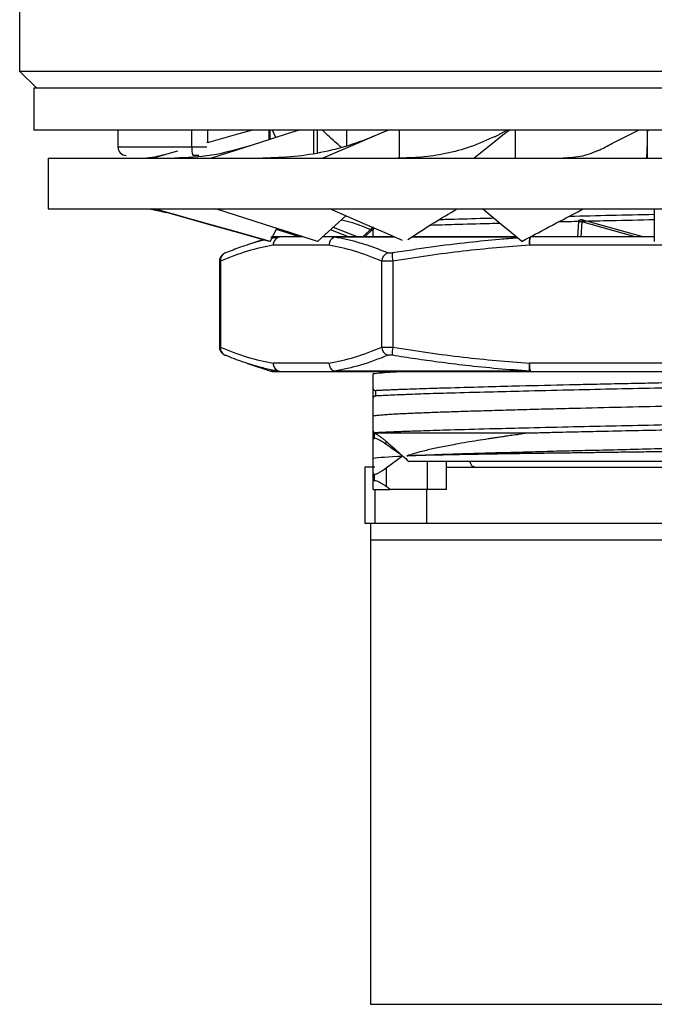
# Model space of a CAD drawing. Header units: millimetres. Extents: x 2783 to 3258, y 1485 to 1821.
# Tile 12 of 16: x 2982 to 3005, y 1701 to 1736. Entities that reach past the tile are written whole.
import ezdxf

# ---------------------------------------------------------------- set-up
doc = ezdxf.new("R2010")
doc.units = ezdxf.units.MM
doc.layers.add('1轮廓实线层', color=7, linetype='Continuous')

msp = doc.modelspace()

# ---------------------------------------------------------------- linework, layer by layer
at = {"layer": '1轮廓实线层', "linetype": 'Continuous', "lineweight": 25}
for p, q in [((2981.958, 1737.2), (2981.958, 1734.5)), ((2981.958, 1734.5), (2982.558, 1733.9)), ((2981.958, 1734.5), (3026.958, 1734.5)), ((2982.458, 1733.9), (2982.458, 1732.4)), ((2982.458, 1733.9), (3026.458, 1733.9)), ((3026.458, 1732.4), (2982.458, 1732.4)), ((2985.458, 1732.4), (2985.458, 1731.8)), ((2988.098, 1731.8), (2988.098, 1732.4)), ((2988.658, 1732.4), (2988.658, 1731.95)), ((2990.848, 1732.056), (2990.848, 1732.4)), ((2990.89, 1732.069), (2990.89, 1732.4)), ((2991.084, 1732.132), (2990.964, 1732.4)), ((2992.448, 1731.566), (2992.448, 1732.4)), ((2992.568, 1731.585), (2992.568, 1732.4)), ((2993.608, 1732.4), (2993.608, 1731.838)), ((2995.496, 1731.403), (2995.496, 1732.4)), ((2998.894, 1732.162), (2999.324, 1732.4)), ((2999.626, 1731.4), (2999.626, 1732.4)), ((3004.338, 1731.4), (3004.338, 1732.4)), ((2985.458, 1731.8), (2988.098, 1731.8)), ((2988.098, 1731.8), (2988.63, 1731.8)), ((2982.978, 1731.4), (2982.978, 1729.6)), ((2982.978, 1731.4), (3025.938, 1731.4)), ((2987.58, 1731.647), (2986.705, 1731.4)), ((2982.978, 1729.6), (3025.938, 1729.6)), ((3004.579, 1729.6), (3004.579, 1728.434)), ((2992.568, 1728.433), (2993.588, 1729.347)), ((2990.89, 1728.433), (2991.122, 1728.9)), ((2993.136, 1728.942), (2994.015, 1728.6)), ((2994.539, 1728.932), (2994.189, 1728.599)), ((2994.558, 1728.85), (2994.558, 1728.95)), ((3001.88, 1729.136), (3001.838, 1728.6)), ((3001.995, 1729.129), (3001.956, 1728.6)), ((3001.987, 1729.213), (3004.207, 1728.6)), ((3003.902, 1728.6), (3001.995, 1729.129)), ((2991.181, 1728.585), (2990.913, 1728.585)), ((2991.181, 1728.585), (2990.942, 1728.539)), ((2992.051, 1728.6), (2991.272, 1728.6)), ((2993.259, 1728.6), (2992.754, 1728.6)), ((2993.674, 1728.6), (2993.034, 1728.851)), ((2995.3, 1728.585), (2993.182, 1728.585)), ((2994.558, 1728.878), (2994.266, 1728.6)), ((2994.558, 1728.6), (2994.558, 1728.85)), ((2999.655, 1728.585), (2995.921, 1728.585)), ((3004.579, 1728.6), (3000.169, 1728.6)), ((2990.652, 1728.501), (2990.075, 1728.313)), ((2992.982, 1728.3), (2990.994, 1728.3)), ((3005.274, 1728.3), (3000.13, 1728.3)), ((2989.075, 1727.74), (2989.075, 1724.66)), ((2989.113, 1727.737), (2989.113, 1724.663)), ((2994.863, 1724.663), (2994.863, 1727.737)), ((2995.26, 1727.737), (2995.26, 1724.663)), ((2989.274, 1724.386), (2989.298, 1724.378)), ((2990.075, 1724.087), (2990.913, 1723.815)), ((2992.982, 1724.1), (2990.994, 1724.1)), ((3005.274, 1724.1), (3000.13, 1724.1)), ((2991.181, 1723.815), (2990.913, 1723.815)), ((2991.272, 1723.8), (2993.259, 1723.8)), ((3000.139, 1723.815), (2993.182, 1723.815)), ((3000.169, 1723.8), (3005.313, 1723.8)), ((2994.558, 1722.85), (2994.558, 1723.192)), ((2994.655, 1722.931), (2994.655, 1723.13)), ((2994.558, 1721.35), (2994.558, 1721.692)), ((2994.608, 1721.422), (2994.608, 1721.6)), ((2994.608, 1721.6), (2994.655, 1721.6)), ((2994.655, 1721.6), (2994.655, 1721.631)), ((2994.655, 1721.6), (2994.696, 1721.555)), ((2995.021, 1721.205), (2995.021, 1721.315)), ((2995.022, 1720.368), (2995.605, 1720.793)), ((2996.477, 1720.6), (2996.477, 1719.6)), ((2997.177, 1719.599), (2997.177, 1720.602)), ((2994.263, 1720.4), (2994.263, 1718.4)), ((2994.613, 1720.4), (2994.263, 1720.4)), ((2994.558, 1719.85), (2994.558, 1720.193)), ((2994.608, 1719.922), (2994.608, 1720.134)), ((2995.022, 1720.368), (2995.021, 1719.705)), ((2997.177, 1720.4), (3006.997, 1720.4)), ((2994.613, 1719.589), (2994.613, 1718.4)), ((2996.477, 1719.6), (2995.168, 1719.6)), ((2996.458, 1719.6), (2996.458, 1718.4)), ((2994.263, 1718.4), (2994.458, 1718.4)), ((2994.458, 1718.4), (2994.458, 1717.802)), ((2994.458, 1718.4), (3014.458, 1718.4)), ((2994.458, 1717.802), (2994.458, 1701.263)), ((2994.458, 1717.802), (3014.458, 1717.802)), ((2994.458, 1701.263), (3014.458, 1701.263))]:
    msp.add_line(p, q, dxfattribs=at)
at = {"layer": '1轮廓实线层', "linetype": 'Continuous', "lineweight": 25, "flags": 128}
for points in [[(2990.256, 1732.4), (2989.767, 1732.262), (2988.687, 1731.958), (2988.63, 1731.942)], [(2991.925, 1732.4), (2991.494, 1732.262), (2990.541, 1731.958), (2988.792, 1731.4)], [(2995.106, 1732.4), (2994.785, 1732.262), (2994.073, 1731.958), (2992.768, 1731.4)], [(2999.415, 1732.4), (2999.242, 1732.262), (2998.858, 1731.958), (2998.155, 1731.4)], [(3004.333, 1732.4), (3004.328, 1732.262), (3004.319, 1731.958), (3004.301, 1731.4)], [(2990.889, 1728.433), (2989.812, 1728.738), (2988.736, 1729.042), (2986.76, 1729.6)], [(2992.568, 1728.433), (2991.624, 1728.738), (2990.68, 1729.042), (2988.949, 1729.6)], [(2995.608, 1728.465), (2994.984, 1728.738), (2994.287, 1729.042), (2993.009, 1729.6)], [(2999.852, 1728.433), (2999.486, 1728.738), (2999.121, 1729.042), (2998.45, 1729.6)], [(2990.848, 1728.433), (2989.767, 1728.738), (2988.687, 1729.042), (2987.191, 1729.463)], [(2994.589, 1728.91), (2994.583, 1728.908), (2994.558, 1728.85), (2994.558, 1728.85), (2994.558, 1728.85)], [(2991.925, 1728.6), (2991.494, 1728.738), (2991.103, 1728.863)]]:
    msp.add_lwpolyline(points, dxfattribs=at)
at = {"layer": '1轮廓实线层', "linetype": 'Continuous', "lineweight": 25}
for centre, radius, start, end in [((2985.758, 1731.8), 0.3, 180, 270), ((2988.937, 1731.735), 0.841, 175.5788, 195.9027), ((2991.284, 1728.311), 0.289, 92.3606, 182.1804), ((2991.284, 1728.315), 0.289, 110.804, 182.927), ((2991.272, 1728.311), 0.289, 90.0072, 108.3489), ((2993.271, 1728.311), 0.289, 92.3606, 182.1804), ((2993.259, 1728.388), 0.212, 90.0901, 111.4524), ((3001.152, 1728.409), 1.029, 170.1216, 186.0745), ((3000.735, 1728.374), 0.61, 158.2298, 186.9413), ((2989.385, 1727.764), 0.273, 108.5301, 185.516), ((2995.18, 1727.721), 0.317, 107.682, 176.9907), ((2996.194, 1727.936), 0.955, 174.7759, 191.9958), ((2989.387, 1724.637), 0.275, 174.6067, 245.7998), ((2995.18, 1724.68), 0.317, 183.0093, 252.318), ((2996.194, 1724.465), 0.955, 168.0042, 185.2241), ((2991.284, 1724.089), 0.289, 177.8196, 267.6394), ((2991.284, 1724.085), 0.289, 177.0731, 249.1963), ((3000.735, 1724.026), 0.61, 173.0587, 201.7702), ((2991.006, 1724.1), 0.3, 252.0003, 270), ((2991.272, 1724.089), 0.289, 251.651, 269.993), ((2993.259, 1724.058), 0.258, 250.9126, 269.9696), ((2993.259, 1724.012), 0.212, 248.5476, 269.9098), ((3000.171, 1723.842), 0.0423, 220.6311, 266.5443), ((2998.208, 1720.6), 0.2, 180, 270)]:
    msp.add_arc(centre, radius, start, end, dxfattribs=at)
for points, knots in [([(2993.423, 1731.788), (2993.37, 1731.831), (2993.118, 1732.036), (2992.911, 1732.239), (2992.747, 1732.4)], [0, 0, 0, 0, 0.210168, 1, 1, 1, 1]), ([(3002.619, 1731.687), (3002.767, 1731.764), (3003.226, 1732.003), (3003.694, 1732.239), (3004.011, 1732.4)], [0, 0, 0, 0, 0.321393, 1, 1, 1, 1]), ([(2994.761, 1732.253), (2994.449, 1732.126), (2993.819, 1731.871), (2992.805, 1731.606), (2991.734, 1731.429), (2991.003, 1731.41), (2990.629, 1731.4)], [0, 0, 0, 0, 0.239681, 0.484317, 0.736634, 1, 1, 1, 1]), ([(2998.901, 1732.169), (2998.613, 1732.039), (2998.067, 1731.793), (2997.178, 1731.558), (2996.315, 1731.422), (2995.715, 1731.407), (2995.432, 1731.4)], [0, 0, 0, 0, 0.292609, 0.554853, 0.789735, 1, 1, 1, 1]), ([(2990.167, 1731.839), (2989.705, 1731.709), (2988.773, 1731.446), (2987.923, 1731.416), (2987.494, 1731.4)], [0, 0, 0, 0, 0.495574, 1, 1, 1, 1]), ([(2987.203, 1731.54), (2987.003, 1731.491), (2986.703, 1731.417), (2986.494, 1731.401), (2986.485, 1731.401), (2986.481, 1731.401)], [0, 0, 0, 0, 0.523503, 0.784844, 1, 1, 1, 1]), ([(2988.347, 1731.5), (2988.345, 1731.5), (2988.339, 1731.5), (2988.321, 1731.5), (2988.292, 1731.5), (2988.257, 1731.5), (2988.219, 1731.5), (2988.177, 1731.5), (2988.149, 1731.5), (2988.134, 1731.5)], [0, 0, 0, 0, 0.076923, 0.230769, 0.384615, 0.538462, 0.692308, 0.846154, 1, 1, 1, 1]), ([(3002.622, 1731.69), (3002.427, 1731.605), (3002.037, 1731.435), (3001.562, 1731.412), (3001.324, 1731.4)], [0, 0, 0, 0, 0.500371, 1, 1, 1, 1]), ([(2986.486, 1729.599), (2986.537, 1729.598), (2986.644, 1729.595), (2987.013, 1729.506), (2987.203, 1729.46)], [0, 0, 0, 0, 0.484079, 1, 1, 1, 1]), ([(2995.792, 1728.503), (2996.29, 1728.824), (2996.855, 1729.19), (2997.488, 1729.556), (2997.563, 1729.6)], [0, 0, 0, 0, 0.880554, 1, 1, 1, 1]), ([(2999.852, 1728.433), (3000.497, 1728.778), (3001.225, 1729.166), (3001.979, 1729.556), (3002.064, 1729.6)], [0, 0, 0, 0, 0.887675, 1, 1, 1, 1]), ([(2996.933, 1729.216), (2997.106, 1729.222), (2997.642, 1729.238), (2998.298, 1729.256), (2998.8, 1729.269), (2998.847, 1729.27)], [0, 0, 0, 0, 0.3018268, 0.9351194, 1, 1, 1, 1]), ([(3001.557, 1729.335), (3002.047, 1729.346), (3003.037, 1729.369), (3004.063, 1729.391), (3004.577, 1729.402), (3004.579, 1729.403)], [0, 0, 0, 0, 0.493251, 0.99826, 1, 1, 1, 1]), ([(2993.434, 1729.209), (2993.563, 1729.177), (2993.927, 1729.086), (2994.269, 1728.943), (2994.491, 1728.85)], [0, 0, 0, 0, 0.3523159, 1, 1, 1, 1]), ([(2999.08, 1729.076), (2998.955, 1729.073), (2998.372, 1729.059), (2997.521, 1729.035), (2996.879, 1729.015), (2996.597, 1729.006)], [0, 0, 0, 0, 0.133099, 0.619912, 1, 1, 1, 1]), ([(3001.928, 1729.144), (3001.792, 1729.141), (3001.529, 1729.135), (3001.281, 1729.129), (3001.162, 1729.126)], [0, 0, 0, 0, 0.5200365, 1, 1, 1, 1]), ([(3001.995, 1729.129), (3001.987, 1729.13), (3001.972, 1729.131), (3001.948, 1729.133), (3001.925, 1729.134), (3001.904, 1729.134), (3001.887, 1729.133), (3001.876, 1729.132), (3001.872, 1729.131), (3001.872, 1729.129), (3001.872, 1729.129)], [0, 0, 0, 0, 0.122934, 0.249908, 0.375337, 0.500036, 0.650765, 0.783634, 0.899157, 1, 1, 1, 1]), ([(3001.906, 1729.198), (3001.898, 1729.189), (3001.885, 1729.174), (3001.874, 1729.15), (3001.874, 1729.137), (3001.873, 1729.13)], [0, 0, 0, 0, 0.48115, 0.737625, 1, 1, 1, 1]), ([(3001.911, 1729.193), (3001.913, 1729.194), (3001.92, 1729.199), (3001.935, 1729.206), (3001.958, 1729.214), (3001.976, 1729.213), (3001.987, 1729.213)], [0, 0, 0, 0, 0.11014, 0.313736, 0.610497, 1, 1, 1, 1]), ([(3001.987, 1729.213), (3001.989, 1729.215), (3001.993, 1729.219), (3001.998, 1729.22), (3002.002, 1729.216), (3002.005, 1729.205), (3002.005, 1729.19), (3002.003, 1729.172), (3002, 1729.151), (3001.997, 1729.136), (3001.995, 1729.129)], [0, 0, 0, 0, 0.105192, 0.222615, 0.354162, 0.499986, 0.624843, 0.750005, 0.88818, 1, 1, 1, 1]), ([(3004.579, 1729.203), (3004.577, 1729.203), (3004.063, 1729.191), (3003.183, 1729.172), (3002.335, 1729.153), (3001.988, 1729.145)], [0, 0, 0, 0, 0.0020337, 0.5919529, 1, 1, 1, 1]), ([(2991.272, 1728.6), (2991.136, 1728.6), (2990.972, 1728.6), (2991.027, 1728.6), (2991.037, 1728.6)], [0, 0, 0, 0, 0.822323, 1, 1, 1, 1]), ([(2993.182, 1728.585), (2993.155, 1728.573), (2993.1, 1728.549), (2993.036, 1728.48), (2992.992, 1728.395), (2992.985, 1728.332), (2992.982, 1728.3)], [0, 0, 0, 0, 0.246067, 0.499999, 0.75, 1, 1, 1, 1]), ([(2995.083, 1728.023), (2994.905, 1728.094), (2994.552, 1728.234), (2994.057, 1728.391), (2993.602, 1728.51), (2993.321, 1728.56), (2993.182, 1728.585)], [0, 0, 0, 0, 0.282629, 0.55853, 0.780411, 1, 1, 1, 1]), ([(2995.299, 1728.6), (2995.068, 1728.6), (2994.282, 1728.6), (2993.682, 1728.6), (2993.259, 1728.6)], [0, 0, 0, 0, 0.293468, 1, 1, 1, 1]), ([(2999.708, 1728.553), (2999.492, 1728.538), (2998.912, 1728.496), (2997.882, 1728.39), (2996.609, 1728.234), (2995.702, 1728.094), (2995.243, 1728.023)], [0, 0, 0, 0, 0.144645, 0.387867, 0.690243, 1, 1, 1, 1]), ([(2999.652, 1728.6), (2999.146, 1728.6), (2997.952, 1728.6), (2996.707, 1728.6), (2996.055, 1728.6), (2995.947, 1728.6)], [0, 0, 0, 0, 0.380007, 0.897733, 1, 1, 1, 1]), ([(2990.994, 1728.3), (2990.69, 1728.238), (2990.06, 1728.111), (2989.436, 1727.864), (2989.113, 1727.737)], [0, 0, 0, 0, 0.483501, 1, 1, 1, 1]), ([(2990.295, 1728.38), (2990.139, 1728.332), (2989.806, 1728.229), (2989.474, 1728.094), (2989.298, 1728.023)], [0, 0, 0, 0, 0.468411, 1, 1, 1, 1]), ([(2990.699, 1728.487), (2990.581, 1728.46), (2990.446, 1728.429), (2990.312, 1728.385), (2990.295, 1728.38)], [0, 0, 0, 0, 0.874841, 1, 1, 1, 1]), ([(2994.863, 1727.737), (2994.541, 1727.864), (2993.916, 1728.111), (2993.286, 1728.238), (2992.982, 1728.3)], [0, 0, 0, 0, 0.516491, 1, 1, 1, 1]), ([(3000.13, 1728.3), (2999.342, 1728.238), (2997.712, 1728.111), (2996.095, 1727.864), (2995.26, 1727.737)], [0, 0, 0, 0, 0.483507, 1, 1, 1, 1]), ([(2989.274, 1728.014), (2989.247, 1727.999), (2989.189, 1727.969), (2989.123, 1727.894), (2989.08, 1727.806), (2989.077, 1727.745), (2989.075, 1727.715)], [0, 0, 0, 0, 0.236874, 0.489375, 0.747327, 1, 1, 1, 1]), ([(2995.243, 1728.023), (2995.226, 1728.02), (2995.191, 1728.015), (2995.146, 1728.013), (2995.107, 1728.015), (2995.091, 1728.02), (2995.083, 1728.023)], [0, 0, 0, 0, 0.2506536, 0.4999054, 0.7491883, 1, 1, 1, 1]), ([(2989.113, 1727.737), (2989.098, 1727.735), (2989.076, 1727.731), (2989.078, 1727.73), (2989.079, 1727.73)], [0, 0, 0, 0, 0.6658219, 1, 1, 1, 1]), ([(2995.26, 1727.737), (2995.217, 1727.735), (2995.131, 1727.73), (2995.018, 1727.728), (2994.922, 1727.73), (2994.883, 1727.735), (2994.863, 1727.737)], [0, 0, 0, 0, 0.249979, 0.499802, 0.749724, 1, 1, 1, 1]), ([(2989.075, 1724.685), (2989.077, 1724.655), (2989.08, 1724.595), (2989.123, 1724.506), (2989.189, 1724.431), (2989.247, 1724.401), (2989.274, 1724.386)], [0, 0, 0, 0, 0.25269, 0.510655, 0.763146, 1, 1, 1, 1]), ([(2989.079, 1724.67), (2989.078, 1724.67), (2989.076, 1724.669), (2989.098, 1724.665), (2989.113, 1724.663)], [0, 0, 0, 0, 0.334851, 1, 1, 1, 1]), ([(2989.113, 1724.663), (2989.436, 1724.536), (2990.06, 1724.29), (2990.69, 1724.162), (2990.994, 1724.1)], [0, 0, 0, 0, 0.516489, 1, 1, 1, 1]), ([(2990.302, 1724.017), (2990.176, 1724.056), (2989.946, 1724.127), (2989.612, 1724.249), (2989.403, 1724.335), (2989.298, 1724.378)], [0, 0, 0, 0, 0.374876, 0.684945, 1, 1, 1, 1]), ([(2992.982, 1724.1), (2993.286, 1724.162), (2993.916, 1724.29), (2994.541, 1724.536), (2994.863, 1724.663)], [0, 0, 0, 0, 0.483506, 1, 1, 1, 1]), ([(2995.083, 1724.378), (2994.757, 1724.25), (2994.125, 1724.003), (2993.489, 1723.876), (2993.182, 1723.815)], [0, 0, 0, 0, 0.516827, 1, 1, 1, 1]), ([(2994.863, 1724.663), (2994.883, 1724.665), (2994.922, 1724.67), (2995.018, 1724.672), (2995.132, 1724.67), (2995.217, 1724.665), (2995.26, 1724.663)], [0, 0, 0, 0, 0.250525, 0.500532, 0.750272, 1, 1, 1, 1]), ([(2995.243, 1724.378), (2995.227, 1724.38), (2995.194, 1724.385), (2995.149, 1724.387), (2995.109, 1724.385), (2995.092, 1724.38), (2995.083, 1724.378)], [0, 0, 0, 0, 0.237983, 0.473133, 0.736469, 1, 1, 1, 1]), ([(3000.139, 1723.815), (2999.76, 1723.841), (2998.999, 1723.895), (2997.912, 1724.007), (2996.933, 1724.127), (2996.061, 1724.249), (2995.517, 1724.334), (2995.243, 1724.378)], [0, 0, 0, 0, 0.231018, 0.464307, 0.664889, 0.831106, 1, 1, 1, 1]), ([(2995.26, 1724.663), (2996.095, 1724.536), (2997.712, 1724.29), (2999.342, 1724.162), (3000.13, 1724.1)], [0, 0, 0, 0, 0.51649, 1, 1, 1, 1]), ([(2991.181, 1723.815), (2991.035, 1723.841), (2990.741, 1723.894), (2990.449, 1723.976), (2990.302, 1724.017)], [0, 0, 0, 0, 0.497551, 1, 1, 1, 1]), ([(3000.139, 1723.815), (3000.136, 1723.827), (3000.13, 1723.851), (3000.126, 1723.92), (3000.125, 1724.005), (3000.128, 1724.069), (3000.13, 1724.1)], [0, 0, 0, 0, 0.2457721, 0.4999991, 0.7499995, 1, 1, 1, 1]), ([(2991.037, 1723.8), (2991.027, 1723.8), (2990.972, 1723.8), (2991.136, 1723.8), (2991.272, 1723.8)], [0, 0, 0, 0, 0.177677, 1, 1, 1, 1]), ([(2993.259, 1723.8), (2993.694, 1723.8), (2994.571, 1723.8), (2996.241, 1723.8), (2998.105, 1723.8), (2999.484, 1723.8), (3000.169, 1723.8)], [0, 0, 0, 0, 0.248295, 0.5, 0.751705, 1, 1, 1, 1]), ([(2994.558, 1723.192), (2994.558, 1723.222), (2994.558, 1723.284), (2994.558, 1723.367), (2994.558, 1723.443), (2994.558, 1723.536), (2994.558, 1723.635), (2994.558, 1723.69), (2994.558, 1723.716)], [0, 0, 0, 0, 0.129585, 0.257878, 0.384932, 0.510799, 0.76266, 1, 1, 1, 1]), ([(2995.771, 1723.8), (2995.595, 1723.792), (2995.239, 1723.775), (2994.825, 1723.745), (2994.653, 1723.725), (2994.561, 1723.715)], [0, 0, 0, 0, 0.3106582, 0.6286045, 1, 1, 1, 1]), ([(2994.655, 1723.129), (2994.701, 1723.132), (2994.788, 1723.137), (2994.919, 1723.143), (2995.039, 1723.149), (2995.145, 1723.154), (2995.237, 1723.158), (2995.312, 1723.161), (2995.419, 1723.165), (2995.568, 1723.17), (2995.84, 1723.179), (2996.206, 1723.192), (2996.719, 1723.209), (2997.504, 1723.231), (2998.536, 1723.26), (2999.952, 1723.298), (3001.205, 1723.327), (3002.343, 1723.351), (3003.144, 1723.369), (3003.945, 1723.385), (3004.745, 1723.402), (3005.537, 1723.421), (3006.589, 1723.448), (3007.581, 1723.47), (3008.561, 1723.492), (3009.227, 1723.506), (3009.943, 1723.523), (3010.69, 1723.543), (3011.497, 1723.565), (3012.247, 1723.59), (3012.798, 1723.609), (3013.17, 1723.621), (3013.447, 1723.632), (3013.682, 1723.642), (3013.924, 1723.653), (3014.142, 1723.662), (3014.285, 1723.669), (3014.357, 1723.672)], [0, 0, 0, 0, 0.012778, 0.024138, 0.034082, 0.042611, 0.049724, 0.055423, 0.059709, 0.073804, 0.087857, 0.116275, 0.144491, 0.180041, 0.24777, 0.300006, 0.376382, 0.409163, 0.441986, 0.474785, 0.506802, 0.539058, 0.57115, 0.635732, 0.662597, 0.69794, 0.724299, 0.76115, 0.805289, 0.847646, 0.886061, 0.905969, 0.921173, 0.944275, 0.95864, 0.979338, 1, 1, 1, 1]), ([(3014.357, 1723.477), (3014.309, 1723.474), (3014.213, 1723.469), (3014.057, 1723.462), (3013.893, 1723.454), (3013.719, 1723.446), (3013.536, 1723.439), (3013.344, 1723.431), (3013.143, 1723.423), (3012.933, 1723.415), (3012.664, 1723.405), (3012.243, 1723.391), (3011.624, 1723.373), (3010.971, 1723.355), (3010.196, 1723.336), (3009.156, 1723.309), (3007.787, 1723.275), (3006.201, 1723.239), (3004.659, 1723.206), (3003.038, 1723.172), (3001.463, 1723.135), (3000.003, 1723.1), (2998.583, 1723.065), (2997.386, 1723.034), (2996.507, 1723.007), (2995.887, 1722.985), (2995.47, 1722.968), (2995.112, 1722.953), (2994.86, 1722.941), (2994.72, 1722.934), (2994.655, 1722.931)], [0, 0, 0, 0, 0.013918, 0.027833, 0.041743, 0.055647, 0.069545, 0.083437, 0.097323, 0.111202, 0.125074, 0.148618, 0.187531, 0.229367, 0.249879, 0.30189, 0.374715, 0.428191, 0.499653, 0.562001, 0.624796, 0.694398, 0.750021, 0.820537, 0.874967, 0.899968, 0.937488, 0.961158, 0.981993, 1, 1, 1, 1]), ([(2994.559, 1723.191), (2994.56, 1723.183), (2994.562, 1723.166), (2994.574, 1723.148), (2994.593, 1723.136), (2994.619, 1723.129), (2994.643, 1723.129), (2994.655, 1723.129)], [0, 0, 0, 0, 0.206297, 0.407507, 0.605533, 0.80236, 1, 1, 1, 1]), ([(2994.655, 1722.931), (2994.643, 1722.93), (2994.619, 1722.927), (2994.592, 1722.917), (2994.573, 1722.9), (2994.561, 1722.879), (2994.559, 1722.86), (2994.559, 1722.85)], [0, 0, 0, 0, 0.197132, 0.393755, 0.591835, 0.793302, 1, 1, 1, 1]), ([(2994.558, 1722.216), (2994.558, 1722.233), (2994.558, 1722.267), (2994.558, 1722.329), (2994.558, 1722.399), (2994.558, 1722.502), (2994.558, 1722.646), (2994.558, 1722.782), (2994.558, 1722.85)], [0, 0, 0, 0, 0.115878, 0.236494, 0.361908, 0.492174, 0.742034, 1, 1, 1, 1]), ([(3014.358, 1722.884), (3014.341, 1722.881), (3014.307, 1722.877), (3014.245, 1722.87), (3014.176, 1722.863), (3014.098, 1722.856), (3013.913, 1722.842), (3013.603, 1722.821), (3013.166, 1722.8), (3012.675, 1722.778), (3012.122, 1722.756), (3011.42, 1722.731), (3010.756, 1722.713), (3010.078, 1722.691), (3009.398, 1722.671), (3008.717, 1722.655), (3008.03, 1722.638), (3007.333, 1722.618), (3006.611, 1722.601), (3005.841, 1722.584), (3004.766, 1722.557), (3003.378, 1722.524), (3001.986, 1722.49), (3000.87, 1722.462), (3000.014, 1722.442), (2999.185, 1722.418), (2998.399, 1722.395), (2997.673, 1722.372), (2997.016, 1722.352), (2996.425, 1722.328), (2995.988, 1722.31), (2995.675, 1722.296), (2995.467, 1722.287), (2995.261, 1722.276), (2995.056, 1722.262), (2994.855, 1722.246), (2994.684, 1722.23), (2994.602, 1722.22), (2994.561, 1722.215)], [0, 0, 0, 0, 0.0100465, 0.0201434, 0.0302909, 0.040489, 0.0507376, 0.0967005, 0.1296339, 0.1500862, 0.1951151, 0.2267607, 0.2583694, 0.2887924, 0.3167252, 0.3436221, 0.3703618, 0.3963241, 0.4223577, 0.4500315, 0.4797093, 0.537715, 0.597657, 0.6303701, 0.663034, 0.6973741, 0.731329, 0.7647298, 0.7981179, 0.8307801, 0.8632093, 0.8801177, 0.8970035, 0.9111494, 0.9319294, 0.9541908, 0.9768824, 1, 1, 1, 1]), ([(2994.558, 1721.692), (2994.558, 1721.723), (2994.558, 1721.784), (2994.558, 1721.867), (2994.558, 1721.943), (2994.558, 1722.02), (2994.558, 1722.096), (2994.558, 1722.165), (2994.558, 1722.2), (2994.558, 1722.216)], [0, 0, 0, 0, 0.129448, 0.257087, 0.382967, 0.507144, 0.67911, 0.843346, 1, 1, 1, 1]), ([(2994.655, 1721.631), (2994.702, 1721.633), (2994.803, 1721.638), (2994.976, 1721.646), (2995.18, 1721.655), (2995.496, 1721.667), (2995.886, 1721.681), (2996.504, 1721.701), (2997.383, 1721.729), (2998.577, 1721.763), (2999.994, 1721.799), (3001.45, 1721.832), (3003.022, 1721.866), (3004.641, 1721.902), (3006.184, 1721.938), (3008.189, 1721.983), (3010.015, 1722.024), (3011.465, 1722.066), (3012.212, 1722.09), (3012.66, 1722.105), (3013.137, 1722.12), (3013.542, 1722.135), (3013.912, 1722.15), (3014.154, 1722.161), (3014.291, 1722.169), (3014.357, 1722.172)], [0, 0, 0, 0, 0.013215, 0.02805, 0.044507, 0.062589, 0.09972, 0.125109, 0.179261, 0.249872, 0.305297, 0.374772, 0.437539, 0.499745, 0.571307, 0.624942, 0.749888, 0.812363, 0.845972, 0.874933, 0.89318, 0.937474, 0.960301, 0.981144, 1, 1, 1, 1]), ([(3014.357, 1721.977), (3014.32, 1721.975), (3014.246, 1721.971), (3014.128, 1721.966), (3014.005, 1721.961), (3013.864, 1721.955), (3013.637, 1721.945), (3013.244, 1721.928), (3012.654, 1721.906), (3011.673, 1721.872), (3010.266, 1721.837), (3008.672, 1721.8), (3007.321, 1721.767), (3006.338, 1721.742), (3005.287, 1721.718), (3004.173, 1721.695), (3003.056, 1721.673), (3002.224, 1721.655), (3001.642, 1721.641), (3001.171, 1721.63), (3000.626, 1721.616), (3000.247, 1721.606), (3000.044, 1721.601)], [0, 0, 0, 0, 0.015677, 0.031348, 0.047012, 0.062669, 0.08271, 0.125559, 0.188143, 0.250663, 0.374866, 0.500055, 0.562778, 0.625356, 0.677285, 0.749473, 0.821643, 0.874593, 0.89846, 0.927322, 0.961172, 1, 1, 1, 1]), ([(2994.559, 1721.692), (2994.56, 1721.684), (2994.561, 1721.667), (2994.573, 1721.649), (2994.592, 1721.637), (2994.619, 1721.63), (2994.643, 1721.63), (2994.655, 1721.631)], [0, 0, 0, 0, 0.205792, 0.406749, 0.604777, 0.80186, 1, 1, 1, 1]), ([(2994.608, 1721.6), (2994.621, 1721.594), (2994.648, 1721.58), (2994.68, 1721.563), (2994.696, 1721.555)], [0, 0, 0, 0, 0.493149, 1, 1, 1, 1]), ([(3000.044, 1721.6), (2998.873, 1721.6), (2997.795, 1721.6), (2995.961, 1721.6), (2995.204, 1721.6), (2994.655, 1721.6)], [0, 0, 0, 0, 0.5, 0.5, 1, 1, 1, 1]), ([(2994.696, 1721.555), (2994.71, 1721.547), (2994.74, 1721.53), (2994.787, 1721.5), (2994.85, 1721.456), (2994.93, 1721.395), (2994.99, 1721.342), (2995.021, 1721.315)], [0, 0, 0, 0, 0.141611, 0.287592, 0.439918, 0.712909, 1, 1, 1, 1]), ([(3000.044, 1721.601), (2999.947, 1721.588), (2999.762, 1721.562), (2999.509, 1721.527), (2999.289, 1721.495), (2999.104, 1721.468), (2998.95, 1721.445), (2998.826, 1721.426), (2998.732, 1721.412), (2998.417, 1721.363), (2997.998, 1721.296), (2997.442, 1721.199), (2996.969, 1721.107), (2996.578, 1721.024), (2996.155, 1720.921), (2995.927, 1720.852), (2995.756, 1720.801)], [0, 0, 0, 0, 0.05162, 0.097576, 0.137927, 0.172722, 0.202003, 0.225804, 0.244152, 0.257069, 0.411467, 0.501764, 0.627455, 0.752574, 0.815201, 1, 1, 1, 1]), ([(2994.558, 1721.35), (2994.559, 1721.358), (2994.56, 1721.375), (2994.57, 1721.396), (2994.585, 1721.412), (2994.6, 1721.419), (2994.608, 1721.422)], [0, 0, 0, 0, 0.256689, 0.508457, 0.755988, 1, 1, 1, 1]), ([(2994.558, 1720.715), (2994.558, 1720.732), (2994.558, 1720.766), (2994.558, 1720.828), (2994.558, 1720.898), (2994.558, 1721.001), (2994.558, 1721.146), (2994.558, 1721.281), (2994.558, 1721.35)], [0, 0, 0, 0, 0.115562, 0.236277, 0.362207, 0.493409, 0.743206, 1, 1, 1, 1]), ([(2995.022, 1721.205), (2995.001, 1721.22), (2994.959, 1721.249), (2994.897, 1721.289), (2994.837, 1721.325), (2994.765, 1721.364), (2994.682, 1721.403), (2994.632, 1721.416), (2994.608, 1721.422)], [0, 0, 0, 0, 0.143472, 0.281131, 0.414813, 0.546525, 0.778725, 1, 1, 1, 1]), ([(2995.604, 1720.792), (2995.507, 1720.861), (2995.312, 1720.998), (2995.118, 1721.136), (2995.022, 1721.205)], [0, 0, 0, 0, 0.501469, 1, 1, 1, 1]), ([(2995.756, 1720.801), (2995.809, 1720.803), (2995.913, 1720.808), (2996.077, 1720.815), (2996.242, 1720.822), (2996.408, 1720.829), (2996.574, 1720.835), (2996.741, 1720.841), (2996.906, 1720.847), (2997.07, 1720.853), (2997.231, 1720.859), (2997.39, 1720.864), (2997.545, 1720.869), (2997.696, 1720.874), (2997.843, 1720.879), (2997.986, 1720.883), (2998.123, 1720.887), (2998.255, 1720.891), (2998.381, 1720.895), (2998.502, 1720.899), (2998.615, 1720.902), (2998.723, 1720.905), (2998.823, 1720.908), (2998.916, 1720.911), (2999.003, 1720.913), (2999.081, 1720.915), (2999.153, 1720.917), (2999.216, 1720.919), (2999.272, 1720.92), (2999.32, 1720.921), (2999.497, 1720.926), (2999.797, 1720.934), (3000.231, 1720.946), (3000.66, 1720.958), (3001.243, 1720.975), (3002.017, 1720.992), (3003.039, 1721.014), (3004.144, 1721.045), (3005.199, 1721.068), (3006.14, 1721.089), (3006.829, 1721.107), (3007.362, 1721.121), (3007.856, 1721.131), (3008.435, 1721.147), (3009.092, 1721.168), (3009.728, 1721.182), (3010.355, 1721.196), (3010.926, 1721.217), (3011.456, 1721.236), (3011.89, 1721.249), (3012.386, 1721.267), (3012.84, 1721.286), (3013.28, 1721.307), (3013.532, 1721.32), (3013.691, 1721.329), (3013.792, 1721.335), (3013.923, 1721.343), (3014.075, 1721.354), (3014.233, 1721.368), (3014.314, 1721.378), (3014.358, 1721.384)], [0, 0, 0, 0, 0.012648, 0.024915, 0.036799, 0.0483, 0.059418, 0.070152, 0.080502, 0.090466, 0.100046, 0.109241, 0.118051, 0.126475, 0.134514, 0.142168, 0.149436, 0.15632, 0.162818, 0.168932, 0.174661, 0.180005, 0.184965, 0.189541, 0.193733, 0.19754, 0.200963, 0.204003, 0.206658, 0.208929, 0.210816, 0.231779, 0.250776, 0.269834, 0.288866, 0.32702, 0.368333, 0.416001, 0.462216, 0.496988, 0.531773, 0.548154, 0.564507, 0.595334, 0.623945, 0.652975, 0.684619, 0.716135, 0.740989, 0.771643, 0.792727, 0.8346, 0.865952, 0.897295, 0.903451, 0.913994, 0.928925, 0.948238, 0.97193, 1, 1, 1, 1]), ([(3004.458, 1720.938), (3004.347, 1720.936), (3004.126, 1720.933), (3003.796, 1720.929), (3003.469, 1720.924), (3003.145, 1720.92), (3002.826, 1720.916), (3002.511, 1720.911), (3002.2, 1720.907), (3001.894, 1720.903), (3001.594, 1720.899), (3001.298, 1720.895), (3001.007, 1720.891), (3000.723, 1720.887), (3000.444, 1720.884), (3000.171, 1720.88), (2999.903, 1720.876), (2999.643, 1720.873), (2999.371, 1720.869), (2998.912, 1720.861), (2998.444, 1720.853), (2997.844, 1720.842), (2997.283, 1720.832), (2996.696, 1720.821), (2996.252, 1720.811), (2995.957, 1720.805), (2995.811, 1720.801), (2995.756, 1720.8)], [0, 0, 0, 0, 0.031468, 0.062699, 0.093693, 0.124451, 0.154972, 0.185257, 0.215307, 0.245123, 0.274703, 0.30405, 0.333163, 0.362042, 0.390689, 0.419102, 0.447284, 0.475234, 0.502952, 0.535878, 0.628283, 0.665821, 0.756162, 0.846372, 0.917051, 0.968249, 1, 1, 1, 1]), ([(3014.358, 1721.106), (3014.324, 1721.104), (3014.256, 1721.101), (3014.147, 1721.097), (3014.038, 1721.093), (3013.931, 1721.089), (3013.826, 1721.086), (3013.726, 1721.083), (3013.631, 1721.08), (3013.543, 1721.078), (3013.462, 1721.076), (3013.39, 1721.074), (3013.328, 1721.072), (3013.11, 1721.067), (3012.703, 1721.058), (3012.192, 1721.05), (3011.712, 1721.041), (3011.338, 1721.034), (3010.891, 1721.026), (3010.426, 1721.019), (3009.836, 1721.01), (3009.161, 1720.999), (3008.416, 1720.987), (3007.709, 1720.979), (3007.009, 1720.971), (3006.37, 1720.963), (3005.731, 1720.955), (3005.093, 1720.947), (3004.669, 1720.941), (3004.458, 1720.938)], [0, 0, 0, 0, 0.025284, 0.048957, 0.071021, 0.091477, 0.110328, 0.127575, 0.143219, 0.157262, 0.169705, 0.180549, 0.189794, 0.197442, 0.275155, 0.352785, 0.377916, 0.432688, 0.469598, 0.510568, 0.565756, 0.631177, 0.686564, 0.753057, 0.803452, 0.853344, 0.902733, 0.951619, 1, 1, 1, 1]), ([(2994.558, 1720.193), (2994.558, 1720.228), (2994.558, 1720.299), (2994.558, 1720.393), (2994.558, 1720.478), (2994.558, 1720.553), (2994.558, 1720.617), (2994.558, 1720.673), (2994.558, 1720.701), (2994.558, 1720.715)], [0, 0, 0, 0, 0.14921, 0.296159, 0.440929, 0.583607, 0.724282, 0.863047, 1, 1, 1, 1]), ([(3004.458, 1720.6), (3004.351, 1720.6), (3004.135, 1720.6), (3003.812, 1720.6), (3003.491, 1720.6), (3003.171, 1720.6), (3002.853, 1720.6), (3002.536, 1720.6), (3002.22, 1720.6), (3001.579, 1720.6), (3000.629, 1720.6), (2999.432, 1720.6), (2998.325, 1720.6), (2997.536, 1720.6), (2997.003, 1720.6), (2996.676, 1720.6), (2996.37, 1720.6), (2996.086, 1720.6), (2995.915, 1720.6), (2995.829, 1720.6)], [0, 0, 0, 0, 0.030805, 0.061513, 0.092156, 0.122768, 0.153381, 0.184029, 0.214745, 0.245562, 0.37276, 0.500008, 0.627206, 0.754455, 0.803691, 0.852728, 0.901702, 0.950747, 1, 1, 1, 1]), ([(3014.308, 1720.6), (3014.308, 1720.6), (3014.306, 1720.6), (3014.292, 1720.6), (3014.269, 1720.6), (3014.237, 1720.6), (3014.196, 1720.6), (3014.109, 1720.6), (3013.94, 1720.6), (3013.627, 1720.6), (3013.22, 1720.6), (3012.543, 1720.6), (3011.473, 1720.6), (3010.156, 1720.6), (3008.997, 1720.6), (3008.103, 1720.6), (3007.185, 1720.6), (3006.369, 1720.6), (3005.658, 1720.6), (3005.059, 1720.6), (3004.659, 1720.6), (3004.458, 1720.6)], [0, 0, 0, 0, 0.019453, 0.038872, 0.058275, 0.077679, 0.097104, 0.116567, 0.178313, 0.240094, 0.304414, 0.368769, 0.500007, 0.631244, 0.695565, 0.75992, 0.821666, 0.883447, 0.922314, 0.961117, 1, 1, 1, 1]), ([(2994.558, 1720.193), (2994.559, 1720.185), (2994.56, 1720.17), (2994.57, 1720.154), (2994.585, 1720.141), (2994.6, 1720.136), (2994.608, 1720.134)], [0, 0, 0, 0, 0.254453, 0.504669, 0.75254, 1, 1, 1, 1]), ([(2994.608, 1720.134), (2994.62, 1720.137), (2994.644, 1720.145), (2994.686, 1720.162), (2994.733, 1720.185), (2994.803, 1720.222), (2994.901, 1720.282), (2994.981, 1720.338), (2995.022, 1720.368)], [0, 0, 0, 0, 0.112163, 0.225264, 0.341393, 0.462494, 0.72402, 1, 1, 1, 1]), ([(2994.558, 1719.85), (2994.558, 1719.85), (2994.558, 1719.868), (2994.565, 1719.899), (2994.594, 1719.914), (2994.608, 1719.922)], [0, 0, 0, 0, 0.000101, 0.509511, 1, 1, 1, 1]), ([(2994.558, 1719.6), (2994.558, 1719.639), (2994.558, 1719.718), (2994.558, 1719.805), (2994.558, 1719.85)], [0, 0, 0, 0, 0.492046, 1, 1, 1, 1]), ([(2995.021, 1719.705), (2995, 1719.72), (2994.958, 1719.75), (2994.895, 1719.79), (2994.834, 1719.826), (2994.762, 1719.865), (2994.681, 1719.903), (2994.632, 1719.916), (2994.608, 1719.922)], [0, 0, 0, 0, 0.146006, 0.286176, 0.42246, 0.556983, 0.783043, 1, 1, 1, 1]), ([(2997.177, 1719.6), (2997.177, 1719.6), (2997.175, 1719.6), (2997.165, 1719.6), (2997.148, 1719.6), (2997.117, 1719.6), (2997.063, 1719.6), (2996.975, 1719.6), (2996.869, 1719.6), (2996.747, 1719.6), (2996.615, 1719.6), (2996.523, 1719.6), (2996.477, 1719.6)], [0, 0, 0, 0, 0.062769, 0.124989, 0.187271, 0.250221, 0.374944, 0.500146, 0.624869, 0.750071, 0.874914, 1, 1, 1, 1])]:
    msp.add_open_spline(points, degree=3, knots=knots, dxfattribs=at)
for points in [[(2992.982, 1724.1), (2992.984, 1724.069), (2992.99, 1724.005), (2993.032, 1723.92), (2993.094, 1723.851), (2993.148, 1723.827), (2993.175, 1723.814)], [(2995.021, 1721.315), (2995.218, 1721.142), (2995.413, 1720.969), (2995.607, 1720.795)], [(2994.561, 1720.717), (2994.744, 1720.742), (2995.096, 1720.767), (2995.604, 1720.792)], [(2995.607, 1720.795), (2995.681, 1720.73), (2995.755, 1720.665), (2995.829, 1720.6)], [(2994.559, 1719.6), (2994.731, 1719.6), (2994.935, 1719.6), (2995.168, 1719.6)], [(2995.168, 1719.6), (2995.119, 1719.635), (2995.07, 1719.67), (2995.021, 1719.705)]]:
    msp.add_open_spline(points, degree=3, dxfattribs=at)

doc.saveas('drawing.dxf')
